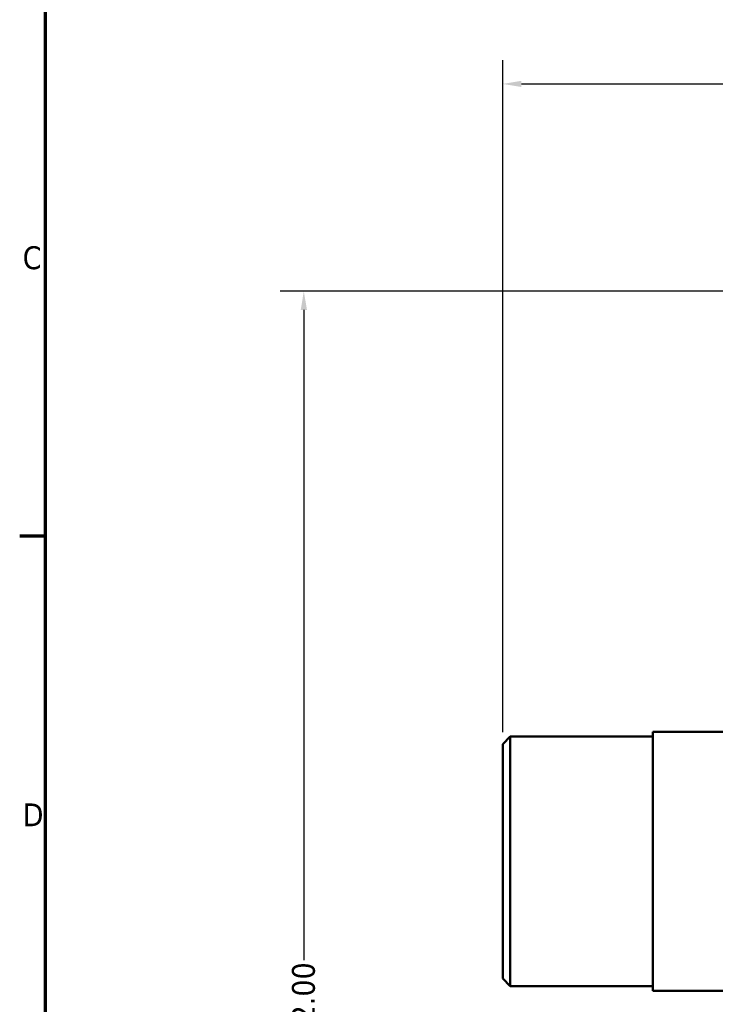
# Model space of a CAD drawing. Header units: millimetres. Extents: x 0 to 896, y -36 to 690.
# Tile 14 of 49: x 17 to 109, y 309 to 440. Entities that reach past the tile are written whole.
import ezdxf

# ---------------------------------------------------------------- set-up
doc = ezdxf.new("R2010")
doc.units = ezdxf.units.MM
for name, color, linetype, lineweight in [('Border (ANSI)', 7, 'Continuous', 70), ('Dimension (ANSI)', 7, 'Continuous', 25), ('Visible (ANSI)', 7, 'Continuous', 50)]:
    doc.layers.add(name, color=color, linetype=linetype, lineweight=lineweight)
doc.styles.add('Note Text (ANSI)', font='tahoma.ttf')
doc.dimstyles.new('Default - mm (ANSI)', dxfattribs={"dimtxt": 3.048, "dimasz": 2.5, "dimexe": 3.175, "dimexo": 1.6002, "dimgap": 0.8, "dimtad": 0, "dimtoh": 1, "dimrnd": 1e-08, "dimzin": 4, "dimdsep": 46, "dimtxsty": 'Note Text (ANSI)', "dimcen": 0.09, "dimdle": 10, "dimclrd": 256, "dimclre": 256, "dimclrt": 256, "dimadec": 1, "dimazin": 1, "dimtfac": 1, "dimtofl": 0, "dimtmove": 0, "dimatfit": 3, "dimfxl": 1, "dimtolj": 1, "dimtzin": 4, "dimlwd": -1, "dimlwe": -1, "dimarcsym": 0})

# ---------------------------------------------------------------- blocks, each defined once
blk = doc.blocks.new('Borders Default Border')
at = {"layer": 'Border (ANSI)'}
blk.add_line((20, 371.25), (16.55, 371.25), dxfattribs=at)
at = {"layer": 'Border (ANSI)', "flags": 128}
blk.add_lwpolyline([(20, 20), (20, 574), (821, 574), (821, 20), (20, 20)], dxfattribs=at)
at = {"layer": 'Border (ANSI)', "char_height": 3.05, "attachment_point": 7, "style": 'Note Text (ANSI)'}
for s, insert in [('C', (16.95, 406.8)), ('D', (16.96, 332.6))]:
    blk.add_mtext(s, dxfattribs=dict(at, insert=insert))
blk = doc.blocks.new('*D6')
at = {"layer": 'Defpoints', "color": 0, "transparency": 16777216}
for p in [(54.44, 403.93), (145.91, 403.93), (138.91, 211.93)]:
    blk.add_point(p, dxfattribs=at)
at = {"layer": 'Dimension (ANSI)', "transparency": 16777216}
for p, q in [((144.31, 403.93), (51.27, 403.93)), ((54.44, 401.43), (54.44, 314.77)), ((54.44, 214.43), (54.44, 301.09)), ((137.31, 211.93), (51.27, 211.93))]:
    blk.add_line(p, q, dxfattribs=at)
for points in [[(54.03, 401.43), (54.86, 401.43), (54.44, 403.93)], [(54.03, 214.43), (54.86, 214.43), (54.44, 211.93)]]:
    blk.add_solid(points, dxfattribs=at)
at = {"layer": 'Dimension (ANSI)', "transparency": 16777216, "insert": (52.86, 301.89), "char_height": 3.048, "attachment_point": 1, "rotation": 90, "style": 'Note Text (ANSI)'}
blk.add_mtext('\\A1;192.00', dxfattribs=at)
blk = doc.blocks.new('*D7')
at = {"layer": 'Defpoints', "color": 0, "transparency": 16777216}
for p in [(226.96, 431.55), (80.96, 343.55), (226.96, 343.55)]:
    blk.add_point(p, dxfattribs=at)
at = {"layer": 'Dimension (ANSI)', "transparency": 16777216}
for p, q in [((80.96, 345.15), (80.96, 434.73)), ((226.96, 345.15), (226.96, 434.73)), ((83.46, 431.55), (147.12, 431.55)), ((224.46, 431.55), (160.8, 431.55))]:
    blk.add_line(p, q, dxfattribs=at)
for points in [[(83.46, 431.97), (83.46, 431.14), (80.96, 431.55)], [(224.46, 431.97), (224.46, 431.14), (226.96, 431.55)]]:
    blk.add_solid(points, dxfattribs=at)
at = {"layer": 'Dimension (ANSI)', "transparency": 16777216, "insert": (147.92, 433.14), "char_height": 3.048, "attachment_point": 1, "style": 'Note Text (ANSI)'}
blk.add_mtext('\\A1;146.00', dxfattribs=at)

msp = doc.modelspace()

# ---------------------------------------------------------------- linework, layer by layer
at = {"layer": 'Visible (ANSI)'}
for p, q in [((100.96, 345.177), (100.96, 310.677)), ((112.724, 345.177), (100.96, 345.177)), ((80.96, 343.552), (81.96, 344.552)), ((100.96, 344.552), (81.96, 344.552)), ((81.96, 344.552), (81.96, 311.303)), ((80.96, 312.303), (80.96, 343.552)), ((80.96, 312.303), (81.96, 311.303)), ((100.96, 311.303), (81.96, 311.303)), ((113.919, 310.677), (100.96, 310.677))]:
    msp.add_line(p, q, dxfattribs=at)

# ---------------------------------------------------------------- block references
msp.add_blockref('Borders Default Border', (0, 0))

# ---------------------------------------------------------------- dimensions: what is measured, and where the dimension line sits
at = {"layer": 'Dimension (ANSI)'}
for base, p1, p2, angle, picture, middle in [((226.96, 431.552), (80.96, 343.552), (226.96, 343.552), 180, '*D7', (153.96, 431.552)), ((54.444, 403.927), (138.906, 211.927), (145.91, 403.927), 270, '*D6', (54.444, 307.927))]:
    dim = msp.add_linear_dim(base=base, p1=p1, p2=p2, angle=angle, dimstyle='Default - mm (ANSI)', override={"dimgap": 0.8, "dimtoh": 0, "dimdec": 2, "dimtol": 0, "dimlim": 0, "dimtp": 0, "dimtm": 0, "dimtdec": 2, "dimatfit": 1}, dxfattribs=at)
    dim.commit()
    dim.dimension.update_dxf_attribs({"geometry": picture, "text_midpoint": middle, "dimtype": 160})

doc.saveas('drawing.dxf')
